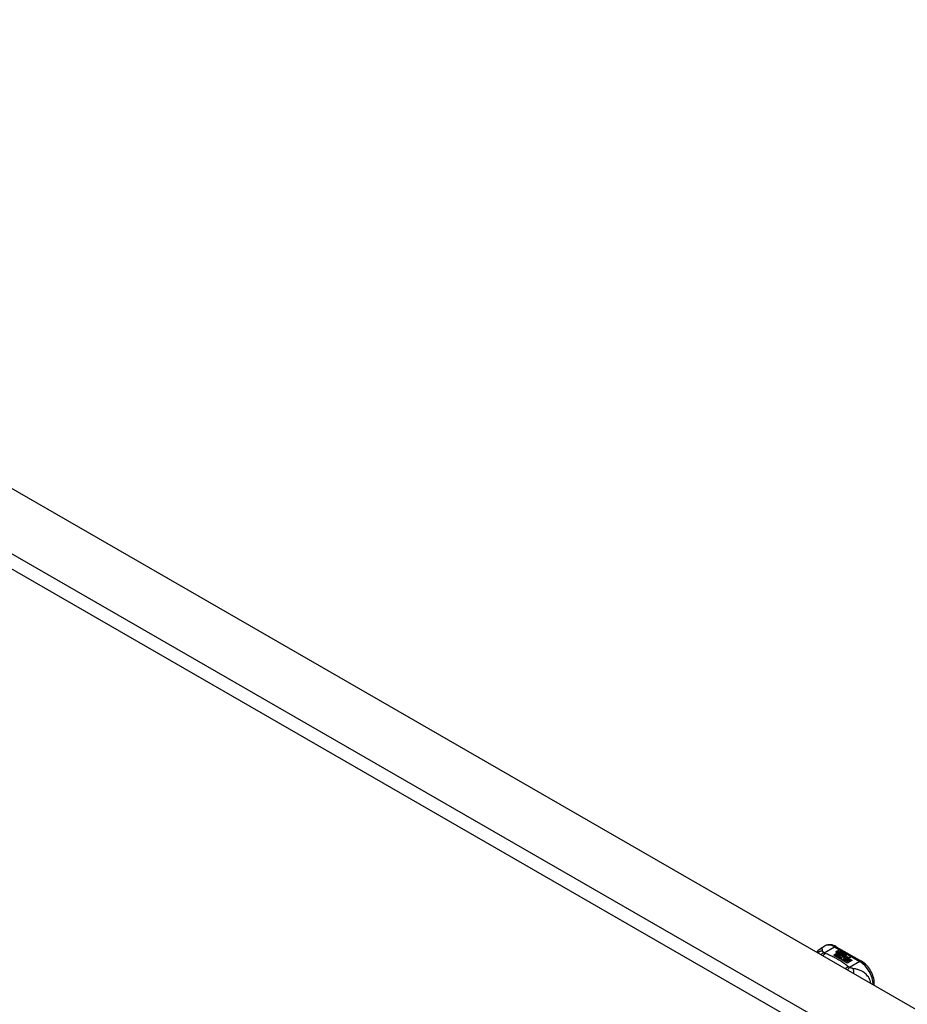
# Model space of a CAD drawing. Header units: inches. Extents: x 193.4 to 227.9, y 70.3 to 109.6.
# Tile 4 of 5: x 202.7 to 211.9, y 99.4 to 109.6. Entities that reach past the tile are written whole.
import ezdxf

# ---------------------------------------------------------------- set-up
doc = ezdxf.new("R2010")
doc.units = ezdxf.units.IN
doc.header["$MEASUREMENT"] = 0
doc.layers.add('Visible Edges(ANSI)', color=7, linetype='Continuous', lineweight=25)
doc.layers.add('Visible Tangent Edges(ANSI)', color=7, linetype='Continuous', lineweight=25)

msp = doc.modelspace()

# ---------------------------------------------------------------- linework, layer by layer
at = {"layer": 'Visible Edges(ANSI)'}
for p, q in [((194.126, 109.619), (227.788, 90.234)), ((211.02, 99.957), (211.06, 99.98)), ((211.151, 99.883), (211.189, 99.905)), ((211.189, 99.903), (211.153, 99.882)), ((211.178, 99.972), (211.442, 99.82)), ((211.179, 99.924), (211.198, 99.931)), ((211.198, 99.93), (211.179, 99.922)), ((211.182, 99.917), (211.182, 99.915)), ((211.205, 99.928), (211.186, 99.92)), ((211.189, 99.905), (211.189, 99.903)), ((211.191, 99.914), (211.191, 99.913)), ((211.191, 99.913), (211.191, 99.911)), ((211.198, 99.931), (211.205, 99.928)), ((211.198, 99.931), (211.198, 99.93)), ((211.203, 99.927), (211.198, 99.93)), ((211.198, 99.908), (211.198, 99.906)), ((211.201, 99.902), (211.198, 99.9)), ((211.221, 99.919), (211.201, 99.911)), ((211.201, 99.9), (211.206, 99.903)), ((211.202, 99.917), (211.214, 99.922)), ((211.214, 99.92), (211.202, 99.915)), ((211.202, 99.917), (211.202, 99.915)), ((211.206, 99.903), (211.204, 99.903)), ((211.236, 99.909), (211.206, 99.897)), ((211.206, 99.903), (211.206, 99.901)), ((211.214, 99.922), (211.221, 99.919)), ((211.214, 99.922), (211.214, 99.92)), ((211.219, 99.918), (211.214, 99.92)), ((211.218, 99.908), (211.23, 99.913)), ((211.23, 99.911), (211.218, 99.906)), ((211.23, 99.913), (211.236, 99.909)), ((211.23, 99.913), (211.23, 99.911)), ((211.235, 99.909), (211.23, 99.911)), ((211.233, 99.896), (211.24, 99.907)), ((211.24, 99.906), (211.233, 99.895)), ((211.24, 99.907), (211.247, 99.903)), ((211.24, 99.907), (211.24, 99.906)), ((211.247, 99.902), (211.24, 99.906)), ((211.247, 99.903), (211.242, 99.896)), ((211.166, 99.875), (211.151, 99.883)), ((211.204, 99.897), (211.166, 99.875)), ((211.167, 99.874), (211.206, 99.896)), ((211.181, 99.866), (211.167, 99.874)), ((211.206, 99.894), (211.169, 99.873)), ((211.224, 99.891), (211.181, 99.866)), ((211.183, 99.865), (211.23, 99.892)), ((211.215, 99.847), (211.183, 99.865)), ((211.228, 99.889), (211.185, 99.864)), ((211.198, 99.9), (211.204, 99.897)), ((211.198, 99.9), (211.198, 99.899)), ((211.202, 99.896), (211.198, 99.899)), ((211.236, 99.879), (211.198, 99.857)), ((211.198, 99.857), (211.239, 99.86)), ((211.198, 99.857), (211.198, 99.856)), ((211.239, 99.859), (211.2, 99.855)), ((211.206, 99.897), (211.201, 99.9)), ((211.206, 99.901), (211.202, 99.899)), ((211.206, 99.896), (211.216, 99.89)), ((211.206, 99.896), (211.206, 99.894)), ((211.216, 99.888), (211.206, 99.894)), ((211.209, 99.896), (211.233, 99.896)), ((211.217, 99.891), (211.209, 99.896)), ((211.233, 99.895), (211.212, 99.894)), ((211.234, 99.85), (211.215, 99.847)), ((211.216, 99.89), (211.224, 99.891)), ((211.216, 99.89), (211.216, 99.888)), ((211.221, 99.889), (211.216, 99.888)), ((211.232, 99.893), (211.217, 99.891)), ((211.23, 99.892), (211.225, 99.885)), ((211.225, 99.885), (211.236, 99.879)), ((211.225, 99.885), (211.225, 99.883)), ((211.234, 99.878), (211.225, 99.883)), ((211.228, 99.885), (211.233, 99.892)), ((211.233, 99.89), (211.228, 99.884)), ((211.235, 99.88), (211.228, 99.885)), ((211.23, 99.838), (211.234, 99.85)), ((211.234, 99.848), (211.23, 99.838)), ((211.293, 99.802), (211.23, 99.838)), ((211.233, 99.892), (211.232, 99.893)), ((211.233, 99.896), (211.233, 99.895)), ((211.233, 99.892), (211.233, 99.89)), ((211.234, 99.85), (211.234, 99.848)), ((211.241, 99.891), (211.235, 99.88)), ((211.239, 99.86), (211.243, 99.874)), ((211.243, 99.872), (211.239, 99.859)), ((211.239, 99.86), (211.239, 99.859)), ((211.266, 99.892), (211.241, 99.891)), ((211.242, 99.896), (211.243, 99.895)), ((211.242, 99.896), (211.242, 99.894)), ((211.243, 99.893), (211.242, 99.894)), ((211.243, 99.895), (211.258, 99.897)), ((211.258, 99.895), (211.243, 99.893)), ((211.243, 99.895), (211.243, 99.893)), ((211.243, 99.874), (211.243, 99.872)), ((211.255, 99.853), (211.247, 99.829)), ((211.247, 99.829), (211.262, 99.837)), ((211.247, 99.829), (211.247, 99.828)), ((211.262, 99.836), (211.248, 99.828)), ((211.251, 99.877), (211.251, 99.876)), ((211.254, 99.886), (211.254, 99.885)), ((211.254, 99.886), (211.272, 99.876)), ((211.272, 99.875), (211.254, 99.885)), ((211.267, 99.874), (211.255, 99.881)), ((211.277, 99.856), (211.255, 99.853)), ((211.258, 99.897), (211.266, 99.892)), ((211.258, 99.897), (211.258, 99.895)), ((211.263, 99.892), (211.258, 99.895)), ((211.261, 99.868), (211.259, 99.863)), ((211.259, 99.863), (211.294, 99.867)), ((211.292, 99.865), (211.259, 99.861)), ((211.259, 99.863), (211.259, 99.861)), ((211.262, 99.837), (211.308, 99.81)), ((211.262, 99.837), (211.262, 99.836)), ((211.307, 99.81), (211.262, 99.836)), ((211.263, 99.888), (211.267, 99.89)), ((211.264, 99.838), (211.279, 99.847)), ((211.31, 99.812), (211.264, 99.838)), ((211.267, 99.888), (211.265, 99.887)), ((211.279, 99.845), (211.265, 99.838)), ((211.267, 99.89), (211.267, 99.888)), ((211.267, 99.874), (211.267, 99.873)), ((211.272, 99.876), (211.272, 99.875)), ((211.273, 99.852), (211.277, 99.856)), ((211.294, 99.856), (211.273, 99.852)), ((211.275, 99.88), (211.275, 99.878)), ((211.277, 99.854), (211.276, 99.853)), ((211.277, 99.856), (211.277, 99.854)), ((211.279, 99.847), (211.325, 99.82)), ((211.279, 99.847), (211.279, 99.845)), ((211.324, 99.82), (211.279, 99.845)), ((211.281, 99.848), (211.294, 99.856)), ((211.327, 99.822), (211.281, 99.848)), ((211.294, 99.855), (211.282, 99.848)), ((211.294, 99.867), (211.288, 99.862)), ((211.288, 99.862), (211.331, 99.863)), ((211.288, 99.862), (211.288, 99.861)), ((211.321, 99.861), (211.288, 99.861)), ((211.308, 99.81), (211.293, 99.802)), ((211.294, 99.856), (211.294, 99.855)), ((211.331, 99.863), (211.297, 99.857)), ((211.297, 99.857), (211.342, 99.83)), ((211.297, 99.857), (211.297, 99.855)), ((211.341, 99.829), (211.297, 99.855)), ((211.325, 99.82), (211.31, 99.812)), ((211.342, 99.83), (211.327, 99.822)), ((211.573, 99.572), (211.573, 99.593))]:
    msp.add_line(p, q, dxfattribs=at)
at = {"layer": 'Visible Edges(ANSI)', "flags": 128}
for points in [[(210.978, 99.914), (210.986, 99.927), (210.996, 99.938), (211.007, 99.948), (211.02, 99.957)], [(211.178, 99.972), (211.164, 99.98), (211.149, 99.985), (211.135, 99.99), (211.12, 99.992), (211.104, 99.993), (211.089, 99.991), (211.074, 99.987), (211.06, 99.98)], [(211.573, 99.593), (211.573, 99.609), (211.571, 99.625), (211.568, 99.642), (211.563, 99.658), (211.558, 99.675), (211.551, 99.691), (211.544, 99.707), (211.535, 99.722), (211.526, 99.738), (211.516, 99.752), (211.505, 99.766), (211.494, 99.779), (211.482, 99.791), (211.469, 99.802), (211.456, 99.811), (211.442, 99.82)]]:
    msp.add_lwpolyline(points, dxfattribs=at)
at = {"layer": 'Visible Edges(ANSI)'}
for centre, major_axis, start_param, end_param in [((211.179, 99.918), (-0.007, 0), 5.820233, 7.062977), ((211.179, 99.916), (-0.007, 0), 5.820233, 6.078955), ((211.19, 99.915), (0.0192, 0), 2.164208, 2.67864), ((211.19, 99.913), (-0.0192, 0), 5.305801, 5.820233), ((211.186, 99.922), (-0.0164, 0), 0.779792, 1.90155), ((211.186, 99.917), (-0.004, 0), 5.90879, 7.175095), ((211.186, 99.915), (-0.004, 0), 0, 0.89191), ((211.19, 99.916), (-0.0082, 0), 5.323118, 5.90879), ((211.189, 99.919), (0.0084, 0), 4.033503, 4.932446), ((211.189, 99.917), (-0.0084, 0), 0.89191, 1.767313), ((211.194, 99.909), (-0.00676, 0), 5.794367, 7.059467), ((211.205, 99.905), (0.0192, 0), 2.419321, 2.652775), ((211.205, 99.904), (-0.0192, 0), 5.560914, 5.794367), ((211.194, 99.907), (-0.00676, 0), 5.794367, 6.071487), ((211.201, 99.911), (0.016, 0), 3.905964, 4.740051), ((211.201, 99.91), (-0.016, 0), 0.764371, 1.402544), ((211.201, 99.912), (-0.016, 0), 0.776281, 1.787416), ((211.184, 99.932), (0.031, 0), 4.949028, 5.337665), ((211.184, 99.93), (-0.031, 0), 1.80809, 2.196072), ((211.206, 99.907), (-0.0082, 0), 5.323254, 5.908937), ((211.202, 99.908), (-0.004, 0), 5.908937, 7.173827), ((211.202, 99.906), (-0.004, 0), 0, 0.890642), ((211.205, 99.91), (0.0084, 0), 4.032234, 4.932287), ((211.205, 99.908), (-0.0084, 0), 0.890642, 1.484281), ((211.205, 99.908), (-0.0084, 0), 1.514337, 1.790695), ((211.2, 99.923), (0.031, 0), 4.932287, 5.323254), ((211.2, 99.921), (-0.031, 0), 1.790695, 2.181662), ((211.253, 99.878), (-0.0101, 0), 5.913952, 6.982716), ((211.253, 99.876), (-0.0101, 0), 5.913952, 6.142632), ((211.261, 99.881), (0.022, 0), 3.701478, 4.680599), ((211.261, 99.879), (-0.022, 0), 0.559885, 1.507168), ((211.261, 99.876), (-0.0188, 0), 5.081623, 5.913952), ((211.261, 99.874), (-0.0188, 0), 5.081623, 5.913952), ((211.261, 99.881), (-0.0199, 0), 0.617996, 1.556283), ((211.257, 99.877), (-0.00637, 0), 4.999578, 6.390788), ((211.258, 99.877), (-0.0073, 0), 0.107602, 1.123637), ((211.257, 99.876), (-0.00637, 0), 0, 0.107602), ((211.258, 99.876), (-0.0073, 0), 0.107602, 1.123637), ((211.26, 99.879), (0.0112, 0), 4.26523, 5.375571), ((211.26, 99.878), (0.0112, 0), 4.26523, 5.375571), ((211.262, 99.885), (-0.0265, 0), 1.556283, 2.296236), ((211.255, 99.877), (0.0205, 0), 0.343453, 1.17916), ((211.249, 99.869), (0.0405, 0), 0.638101, 1.087938), ((211.249, 99.868), (-0.0405, 0), 3.779694, 4.229531), ((211.269, 99.88), (0.0064, 0), 5.210263, 6.626638), ((211.269, 99.878), (0.0064, 0), 5.210263, 6.283185), ((211.27, 99.879), (0.0132, 0), 5.437829, 6.921287), ((211.27, 99.877), (0.0132, 0), 0.108138, 0.638101)]:
    msp.add_ellipse(centre, major_axis=major_axis, ratio=0.575862, start_param=start_param, end_param=end_param, dxfattribs=at)
at = {"layer": 'Visible Tangent Edges(ANSI)'}
for p, q in [((193.536, 109.279), (227.197, 89.894)), ((227.127, 89.773), (193.466, 109.158)), ((211.051, 99.908), (211.158, 99.97)), ((211.158, 99.97), (211.423, 99.818)), ((211.173, 99.92), (211.173, 99.918)), ((211.179, 99.924), (211.179, 99.922)), ((211.184, 99.915), (211.184, 99.914)), ((211.188, 99.91), (211.188, 99.909)), ((211.2, 99.906), (211.2, 99.904)), ((211.207, 99.905), (211.207, 99.903)), ((211.218, 99.908), (211.218, 99.906)), ((211.244, 99.88), (211.244, 99.878)), ((211.251, 99.877), (211.251, 99.875)), ((211.255, 99.874), (211.255, 99.872)), ((211.281, 99.883), (211.281, 99.882)), ((211.423, 99.818), (211.315, 99.756))]:
    msp.add_line(p, q, dxfattribs=at)
at = {"layer": 'Visible Tangent Edges(ANSI)', "flags": 128}
for points in [[(211.036, 99.927), (211.034, 99.927), (211.032, 99.927), (211.029, 99.926), (211.027, 99.926), (211.025, 99.926), (211.023, 99.926), (211.021, 99.925), (211.019, 99.925), (211.017, 99.924), (211.015, 99.924), (211.013, 99.923), (211.01, 99.922), (211.008, 99.921), (211.006, 99.921), (211.004, 99.92), (211.002, 99.919), (211, 99.918), (210.998, 99.917), (210.997, 99.915), (210.995, 99.914), (210.993, 99.913), (210.991, 99.912), (210.989, 99.91), (210.988, 99.909)], [(211.036, 99.927), (211.035, 99.929), (211.035, 99.932), (211.035, 99.934), (211.035, 99.936), (211.034, 99.938), (211.034, 99.94), (211.034, 99.942), (211.033, 99.944), (211.033, 99.946), (211.032, 99.948), (211.032, 99.949), (211.031, 99.951), (211.031, 99.952), (211.03, 99.953), (211.029, 99.955), (211.028, 99.956), (211.028, 99.956), (211.027, 99.957), (211.026, 99.958), (211.025, 99.958), (211.024, 99.958), (211.022, 99.958), (211.021, 99.958), (211.02, 99.957)], [(211.051, 99.908), (211.049, 99.908), (211.048, 99.908), (211.047, 99.907), (211.046, 99.907), (211.044, 99.906), (211.043, 99.905), (211.042, 99.905), (211.04, 99.904), (211.039, 99.904), (211.038, 99.903), (211.036, 99.902), (211.035, 99.901), (211.034, 99.901), (211.033, 99.9), (211.031, 99.899), (211.03, 99.898), (211.029, 99.897), (211.027, 99.896), (211.026, 99.895), (211.025, 99.894), (211.024, 99.894), (211.022, 99.892), (211.021, 99.891), (211.02, 99.89)], [(211.051, 99.908), (211.05, 99.909), (211.048, 99.91), (211.047, 99.911), (211.046, 99.912), (211.045, 99.913), (211.044, 99.914), (211.043, 99.915), (211.043, 99.916), (211.042, 99.916), (211.041, 99.917), (211.04, 99.918), (211.04, 99.919), (211.039, 99.92), (211.038, 99.92), (211.038, 99.921), (211.038, 99.922), (211.037, 99.922), (211.037, 99.923), (211.037, 99.924), (211.036, 99.924), (211.036, 99.925), (211.036, 99.926), (211.036, 99.926), (211.036, 99.927)], [(211.061, 99.902), (211.06, 99.901), (211.059, 99.901), (211.059, 99.9), (211.058, 99.899), (211.057, 99.898), (211.056, 99.897), (211.055, 99.897), (211.054, 99.896), (211.054, 99.895), (211.053, 99.894), (211.052, 99.893), (211.051, 99.892), (211.05, 99.891), (211.049, 99.89), (211.048, 99.889), (211.048, 99.888), (211.047, 99.887), (211.046, 99.886), (211.045, 99.884), (211.044, 99.883), (211.043, 99.882), (211.043, 99.881), (211.042, 99.879), (211.041, 99.878)], [(211.061, 99.902), (211.061, 99.902), (211.06, 99.902), (211.06, 99.903), (211.059, 99.903), (211.059, 99.903), (211.058, 99.903), (211.058, 99.903), (211.057, 99.904), (211.057, 99.904), (211.056, 99.904), (211.056, 99.904), (211.055, 99.905), (211.055, 99.905), (211.055, 99.905), (211.054, 99.906), (211.054, 99.906), (211.053, 99.906), (211.053, 99.906), (211.053, 99.907), (211.052, 99.907), (211.052, 99.907), (211.051, 99.908), (211.051, 99.908), (211.051, 99.908)], [(211.304, 99.762), (211.296, 99.769), (211.288, 99.776), (211.279, 99.783), (211.271, 99.789), (211.262, 99.796), (211.253, 99.802), (211.244, 99.809), (211.235, 99.815), (211.225, 99.821), (211.215, 99.827), (211.205, 99.833), (211.195, 99.839), (211.185, 99.845), (211.175, 99.851), (211.164, 99.857), (211.153, 99.862), (211.142, 99.867), (211.131, 99.873), (211.12, 99.878), (211.108, 99.883), (211.097, 99.888), (211.085, 99.893), (211.073, 99.897), (211.061, 99.902)], [(211.304, 99.762), (211.303, 99.762), (211.301, 99.761), (211.3, 99.761), (211.299, 99.76), (211.298, 99.759), (211.297, 99.759), (211.295, 99.758), (211.294, 99.758), (211.293, 99.757), (211.292, 99.756), (211.291, 99.755), (211.289, 99.755), (211.288, 99.754), (211.287, 99.753), (211.286, 99.752), (211.284, 99.751), (211.283, 99.751), (211.282, 99.75), (211.281, 99.749), (211.279, 99.748), (211.278, 99.747), (211.277, 99.746), (211.276, 99.745), (211.275, 99.744)], [(211.315, 99.756), (211.314, 99.755), (211.314, 99.755), (211.313, 99.754), (211.312, 99.753), (211.311, 99.752), (211.311, 99.751), (211.31, 99.75), (211.309, 99.749), (211.308, 99.749), (211.307, 99.748), (211.307, 99.747), (211.306, 99.746), (211.305, 99.744), (211.304, 99.743), (211.303, 99.742), (211.303, 99.741), (211.302, 99.74), (211.301, 99.739), (211.3, 99.738), (211.299, 99.736), (211.299, 99.735), (211.298, 99.734), (211.297, 99.733), (211.296, 99.731)], [(211.315, 99.756), (211.315, 99.756), (211.314, 99.757), (211.313, 99.757), (211.313, 99.757), (211.312, 99.757), (211.312, 99.757), (211.311, 99.758), (211.311, 99.758), (211.31, 99.758), (211.31, 99.758), (211.309, 99.759), (211.309, 99.759), (211.308, 99.759), (211.308, 99.759), (211.307, 99.76), (211.307, 99.76), (211.307, 99.76), (211.306, 99.76), (211.306, 99.761), (211.305, 99.761), (211.305, 99.761), (211.305, 99.762), (211.304, 99.762), (211.304, 99.762)], [(211.352, 99.745), (211.35, 99.745), (211.349, 99.745), (211.348, 99.745), (211.346, 99.746), (211.345, 99.746), (211.344, 99.746), (211.342, 99.747), (211.341, 99.747), (211.339, 99.747), (211.338, 99.748), (211.337, 99.748), (211.335, 99.749), (211.333, 99.749), (211.332, 99.75), (211.33, 99.75), (211.328, 99.751), (211.327, 99.752), (211.325, 99.752), (211.323, 99.753), (211.322, 99.754), (211.32, 99.754), (211.318, 99.755), (211.317, 99.755), (211.315, 99.756)], [(211.537, 99.592), (211.535, 99.606), (211.53, 99.62), (211.525, 99.633), (211.519, 99.646), (211.512, 99.657), (211.504, 99.667), (211.496, 99.676), (211.488, 99.685), (211.48, 99.693), (211.471, 99.699), (211.463, 99.706), (211.454, 99.711), (211.445, 99.716), (211.437, 99.72), (211.428, 99.724), (211.42, 99.728), (211.411, 99.731), (211.403, 99.734), (211.394, 99.736), (211.386, 99.738), (211.377, 99.74), (211.369, 99.742), (211.36, 99.743), (211.352, 99.745)], [(211.352, 99.745), (211.352, 99.743), (211.353, 99.742), (211.353, 99.74), (211.353, 99.738), (211.354, 99.737), (211.354, 99.735), (211.354, 99.733), (211.355, 99.731), (211.355, 99.729), (211.355, 99.727), (211.355, 99.725), (211.356, 99.723), (211.356, 99.721), (211.356, 99.719), (211.356, 99.717), (211.356, 99.715), (211.356, 99.713), (211.356, 99.71), (211.357, 99.708), (211.357, 99.706), (211.357, 99.704), (211.357, 99.701), (211.357, 99.699), (211.356, 99.696)]]:
    msp.add_lwpolyline(points, dxfattribs=at)
at = {"layer": 'Visible Tangent Edges(ANSI)'}
for centre, major_axis, ratio, start_param, end_param in [((211.158, 99.809), (-0.098, 0.171), 0.578093, 5.499721, 6.283185), ((211.158, 99.938), (0.0196, 0.0341), 0.578093, 0, 0.783464), ((211.423, 99.786), (0.0196, 0.0341), 0.578093, 0, 0.783464), ((211.423, 99.657), (0.098, -0.171), 0.578093, 0.795218, 2.358128), ((211.534, 99.593), (0.0394, 0), 0.575862, 5.537379, 6.283185)]:
    msp.add_ellipse(centre, major_axis=major_axis, ratio=ratio, start_param=start_param, end_param=end_param, dxfattribs=at)

doc.saveas('drawing.dxf')
